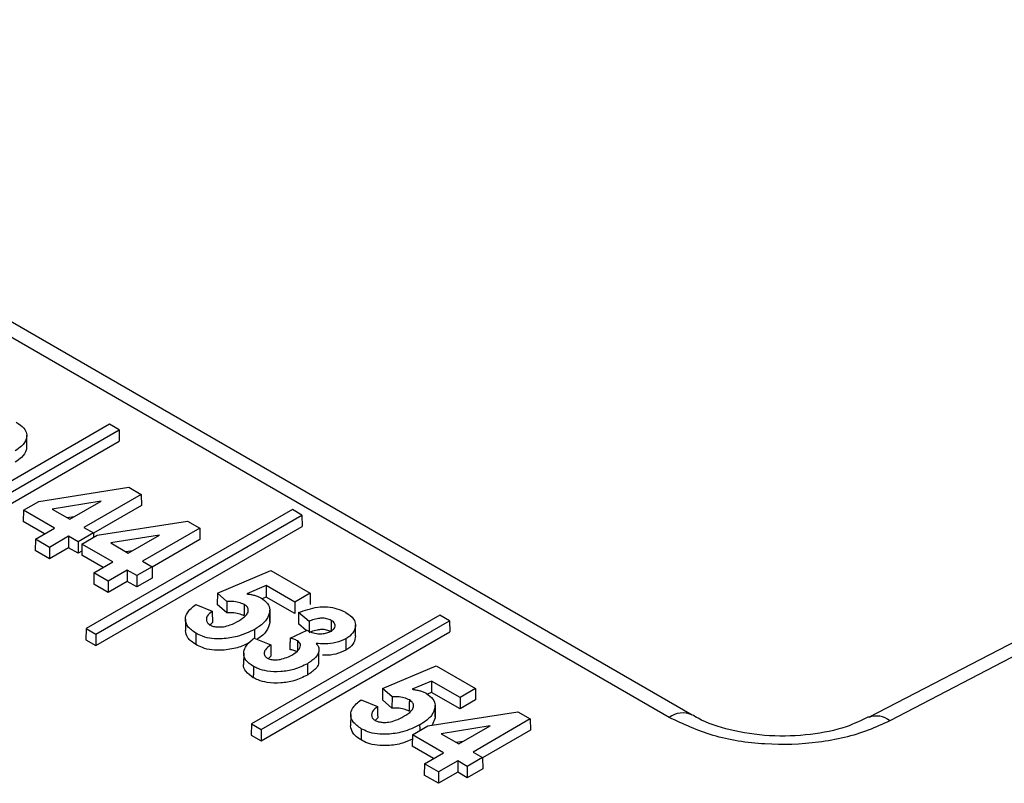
# Paper-space layout 'Sheet1' of a CAD drawing. Header units: millimetres. Extents: x -1 to 420, y -14 to 297.
# Tile 108 of 110: x 348.84 to 353.12, y 245.1 to 248.42. Entities that reach past the tile are written whole.
import ezdxf

# ---------------------------------------------------------------- set-up
doc = ezdxf.new("R2010")
doc.units = ezdxf.units.MM

psp = doc.layouts.new('Sheet1')

# ---------------------------------------------------------------- linework, layer by layer
at = {"color": 7, "linetype": 'Continuous', "lineweight": 25}
for p, q in [((351.6612, 245.3873), (346.4247, 248.4103)), ((351.7612, 245.3972), (346.5247, 248.4202)), ((355.2378, 246.7955), (352.5277, 245.387)), ((355.3301, 246.7813), (352.6199, 245.3728)), ((349.2274, 246.6614), (348.4079, 246.1883)), ((348.4496, 246.1642), (349.2691, 246.6373)), ((349.2691, 246.6373), (349.2274, 246.6614)), ((349.2691, 246.6373), (349.2698, 246.5883)), ((348.4496, 246.1148), (349.2698, 246.5883)), ((348.8688, 246.566), (348.8682, 246.615)), ((348.9205, 246.3265), (349.3124, 246.3878)), ((349.3124, 246.3878), (349.3659, 246.3569)), ((348.8537, 246.288), (348.9205, 246.3265)), ((349.1913, 246.3271), (348.9787, 246.2929)), ((349.0554, 246.2486), (349.1913, 246.3271)), ((349.3659, 246.3569), (349.1169, 246.2131)), ((349.3659, 246.3569), (349.3667, 246.3079)), ((348.8537, 246.288), (348.853, 246.239)), ((348.9886, 246.2101), (348.8537, 246.288)), ((348.9787, 246.2929), (349.0554, 246.2486)), ((350.0226, 246.291), (349.1263, 245.7735)), ((349.3667, 246.3079), (349.1584, 246.1877)), ((350.0643, 246.2669), (350.0226, 246.291)), ((348.9458, 246.1854), (348.853, 246.239)), ((349.0729, 246.2587), (349.0455, 246.2543)), ((349.168, 245.7495), (350.0643, 246.2669)), ((349.1747, 246.1797), (349.5666, 246.241)), ((349.5666, 246.241), (349.6202, 246.2101)), ((350.0643, 246.2669), (350.0651, 246.2179)), ((348.9056, 246.1622), (348.9886, 246.2101)), ((349.1169, 246.2131), (349.1584, 246.1891)), ((349.168, 245.7), (350.0651, 246.2179)), ((349.6202, 246.2101), (349.3711, 246.0663)), ((349.6202, 246.2101), (349.6209, 246.1611)), ((348.9056, 246.1622), (348.9049, 246.1132)), ((348.9671, 246.1267), (348.9056, 246.1622)), ((349.0502, 246.1746), (348.9671, 246.1267)), ((349.0917, 246.1506), (349.0502, 246.1746)), ((349.0502, 246.1746), (349.0502, 246.1252)), ((349.1584, 246.1891), (349.0917, 246.1506)), ((349.108, 246.1412), (349.1747, 246.1797)), ((349.1584, 246.1891), (349.1587, 246.1705)), ((349.4456, 246.1803), (349.233, 246.1461)), ((349.3096, 246.1018), (349.4456, 246.1803)), ((349.6209, 246.1611), (349.4127, 246.0409)), ((348.9671, 246.0772), (348.9049, 246.1132)), ((348.9671, 246.1267), (348.9671, 246.0772)), ((349.0502, 246.1252), (348.9671, 246.0772)), ((349.0917, 246.1012), (349.0502, 246.1252)), ((349.0917, 246.1506), (349.0917, 246.1012)), ((349.108, 246.1412), (349.1072, 246.0922)), ((349.2429, 246.0633), (349.108, 246.1412)), ((349.233, 246.1461), (349.3096, 246.1018)), ((349.3271, 246.1119), (349.2997, 246.1075)), ((349.1075, 246.1104), (349.0917, 246.1012)), ((349.2001, 246.0386), (349.1072, 246.0922)), ((349.1599, 246.0154), (349.2429, 246.0633)), ((349.3044, 246.0278), (349.2214, 245.9799)), ((349.3459, 246.0039), (349.3044, 246.0278)), ((349.3044, 246.0278), (349.3044, 245.9784)), ((349.4126, 246.0424), (349.3459, 246.0039)), ((349.3711, 246.0663), (349.4126, 246.0424)), ((349.4126, 246.0424), (349.4134, 245.9934)), ((349.6967, 245.9271), (349.9294, 246.0256)), ((349.9294, 246.0256), (350.0999, 245.9272)), ((349.1599, 246.0154), (349.1591, 245.9664)), ((349.2214, 245.9799), (349.1599, 246.0154)), ((349.3459, 246.0039), (349.3459, 245.9544)), ((349.4134, 245.9934), (349.3459, 245.9544)), ((349.2214, 245.9305), (349.1591, 245.9664)), ((349.2214, 245.9799), (349.2214, 245.9305)), ((349.3044, 245.9784), (349.2214, 245.9305)), ((349.3459, 245.9544), (349.3044, 245.9784)), ((349.9093, 245.9602), (349.8248, 245.9244)), ((350.0332, 245.8887), (349.9093, 245.9602)), ((349.9093, 245.9602), (349.9093, 245.9108)), ((349.6967, 245.9271), (349.6959, 245.8782)), ((349.7376, 245.8916), (349.6967, 245.9271)), ((349.9093, 245.9108), (349.8907, 245.9029)), ((350.0332, 245.8392), (349.9093, 245.9108)), ((350.0999, 245.9272), (350.0332, 245.8887)), ((350.0999, 245.9272), (350.1007, 245.8782)), ((349.6027, 245.8788), (349.6744, 245.8492)), ((349.7373, 245.8423), (349.6959, 245.8782)), ((349.7376, 245.8916), (349.7373, 245.8423)), ((350.0332, 245.8887), (350.0332, 245.8392)), ((349.5581, 245.8144), (349.5576, 245.7654)), ((350.6642, 245.8319), (349.8447, 245.3588)), ((349.9252, 245.8043), (349.9247, 245.8533)), ((350.0956, 245.8048), (350.0495, 245.8432)), ((350.7059, 245.8078), (350.6642, 245.8319)), ((349.1263, 245.7735), (349.1256, 245.7245)), ((349.1263, 245.7735), (349.168, 245.7495)), ((349.6752, 245.8003), (349.6623, 245.7875)), ((349.8864, 245.3347), (350.7059, 245.8078)), ((350.0833, 245.7655), (350.0488, 245.7943)), ((350.2975, 245.7415), (350.297, 245.7904)), ((350.7059, 245.8078), (350.7067, 245.7588)), ((349.168, 245.7495), (349.168, 245.7)), ((349.8569, 245.7321), (349.9287, 245.7025)), ((349.8864, 245.2853), (350.7067, 245.7588)), ((350.0129, 245.7322), (350.0867, 245.7671)), ((349.1256, 245.7245), (349.168, 245.7)), ((349.8115, 245.6672), (349.811, 245.6183)), ((349.9294, 245.6535), (349.9184, 245.6435)), ((350.1377, 245.6235), (350.1372, 245.6725)), ((350.4151, 245.5124), (350.6478, 245.6109)), ((350.6478, 245.6109), (350.8184, 245.5124)), ((350.4151, 245.5124), (350.4144, 245.4634)), ((350.456, 245.4769), (350.4151, 245.5124)), ((350.6277, 245.5455), (350.5432, 245.5097)), ((350.7516, 245.4739), (350.6277, 245.5455)), ((350.6277, 245.5455), (350.6277, 245.4961)), ((350.8184, 245.5124), (350.7516, 245.4739)), ((350.8184, 245.5124), (350.8191, 245.4634)), ((350.456, 245.4769), (350.4557, 245.4276)), ((350.6277, 245.4961), (350.6091, 245.4882)), ((350.7516, 245.4245), (350.6277, 245.4961)), ((350.7516, 245.4739), (350.7516, 245.4245)), ((350.3211, 245.4641), (350.3929, 245.4345)), ((350.4557, 245.4276), (350.4144, 245.4634)), ((350.6436, 245.3895), (350.6431, 245.4385)), ((350.8191, 245.4634), (350.7516, 245.4245)), ((350.2765, 245.3996), (350.276, 245.3506)), ((350.3936, 245.3856), (350.3807, 245.3728)), ((350.6116, 245.3503), (351.0035, 245.4116)), ((350.6436, 245.3856), (350.6303, 245.3532)), ((351.0035, 245.4116), (351.057, 245.3806)), ((351.7591, 245.3984), (351.7612, 245.3972)), ((349.8447, 245.3588), (349.844, 245.3098)), ((349.8447, 245.3588), (349.8864, 245.3347)), ((350.5448, 245.3117), (350.6116, 245.3503)), ((350.8824, 245.3509), (350.6698, 245.3166)), ((350.7464, 245.2724), (350.8824, 245.3509)), ((351.057, 245.3806), (350.808, 245.2369)), ((351.057, 245.3806), (351.0578, 245.3316)), ((349.844, 245.3098), (349.8864, 245.2853)), ((349.8864, 245.3347), (349.8864, 245.2853)), ((350.5448, 245.3117), (350.5441, 245.2627)), ((350.6797, 245.2339), (350.5448, 245.3117)), ((350.6698, 245.3166), (350.7464, 245.2724)), ((351.0578, 245.3316), (350.8495, 245.2114)), ((350.6369, 245.2092), (350.5441, 245.2627)), ((350.764, 245.2825), (350.7366, 245.2781)), ((350.5967, 245.1859), (350.6797, 245.2339)), ((350.8495, 245.2129), (350.7828, 245.1744)), ((350.808, 245.2369), (350.8495, 245.2129)), ((350.8495, 245.2129), (350.8502, 245.1639)), ((350.5967, 245.1859), (350.596, 245.1369)), ((350.6582, 245.1504), (350.5967, 245.1859)), ((350.7413, 245.1983), (350.6582, 245.1504)), ((350.7828, 245.1744), (350.7413, 245.1983)), ((350.7413, 245.1983), (350.7413, 245.1489)), ((350.7828, 245.1744), (350.7828, 245.125)), ((350.6582, 245.101), (350.596, 245.1369)), ((350.6582, 245.1504), (350.6582, 245.101)), ((350.7413, 245.1489), (350.6582, 245.101)), ((350.7828, 245.125), (350.7413, 245.1489)), ((350.8502, 245.1639), (350.7828, 245.125))]:
    psp.add_line(p, q, dxfattribs=at)
at = {"color": 7, "linetype": 'Continuous', "lineweight": 25, "flags": 128}
for points in [[(349.6744, 245.8492), (349.6747, 245.8319), (349.6749, 245.8161), (349.6752, 245.8003)], [(349.9246, 245.8493), (349.9248, 245.8346), (349.9249, 245.8199), (349.9251, 245.8003)], [(349.8576, 245.7693), (349.8578, 245.7546), (349.8579, 245.7398), (349.8579, 245.7316)], [(350.0956, 245.8048), (350.0955, 245.7851), (350.0955, 245.7703), (350.0955, 245.7626)], [(350.2551, 245.7292), (350.2552, 245.7144), (350.2553, 245.6996), (350.2554, 245.68)], [(349.9287, 245.7025), (349.9289, 245.6872), (349.9292, 245.6704), (349.9294, 245.6535)], [(350.0446, 245.7203), (350.0445, 245.7047), (350.0444, 245.6879), (350.0442, 245.6711)], [(350.3929, 245.4345), (350.3931, 245.4172), (350.3934, 245.4014), (350.3936, 245.3856)], [(350.643, 245.4346), (350.6432, 245.4199), (350.6434, 245.4052), (350.6436, 245.3856)], [(350.5761, 245.3546), (350.5762, 245.3398), (350.5762, 245.3299)]]:
    psp.add_lwpolyline(points, dxfattribs=at)
at = {"color": 8, "linetype": 'Continuous', "lineweight": 25}
for centre, radius, start, end in [((351.7196, 245.3095), 0.0973, 66.0334, 126.8614), ((352.5614, 245.2996), 0.0937, 51.3668, 110.78)]:
    psp.add_arc(centre, radius, start, end, dxfattribs=at)
at = {"color": 7, "linetype": 'Continuous', "lineweight": 25}
for points, knots in [([(348.8218, 246.671), (348.8344, 246.6627), (348.8561, 246.6484), (348.8699, 246.6221), (348.8666, 246.595), (348.8501, 246.5679), (348.8271, 246.5527), (348.817, 246.546)], [0, 0, 0, 0, 0.23471, 0.402369, 0.570142, 0.810479, 1, 1, 1, 1]), ([(348.8674, 246.566), (348.8673, 246.5605), (348.8672, 246.5437), (348.8503, 246.5188), (348.8274, 246.5035), (348.8174, 246.4968)], [0, 0, 0, 0, 0.21523, 0.654033, 1, 1, 1, 1]), ([(349.8248, 245.9244), (349.8304, 245.9236), (349.8416, 245.9221), (349.8579, 245.9186), (349.873, 245.9136), (349.8817, 245.9091), (349.8861, 245.9068)], [0, 0, 0, 0, 0.249208, 0.498911, 0.745919, 1, 1, 1, 1]), ([(349.8861, 245.9068), (349.8972, 245.899), (349.9186, 245.8839), (349.9248, 245.8623), (349.9247, 245.8512), (349.9246, 245.8493)], [0, 0, 0, 0, 0.474481, 0.911005, 1, 1, 1, 1]), ([(349.6036, 245.7533), (349.5902, 245.7627), (349.5648, 245.7804), (349.5551, 245.813), (349.5653, 245.8473), (349.5885, 245.8669), (349.6027, 245.8788)], [0, 0, 0, 0, 0.2597, 0.491868, 0.690505, 1, 1, 1, 1]), ([(349.8128, 245.8781), (349.8053, 245.8816), (349.7902, 245.8886), (349.7629, 245.8922), (349.7455, 245.8918), (349.7376, 245.8916)], [0, 0, 0, 0, 0.353362, 0.707533, 1, 1, 1, 1]), ([(349.7894, 245.807), (349.8012, 245.8143), (349.8188, 245.8254), (349.8314, 245.8442), (349.832, 245.859), (349.8242, 245.8708), (349.8159, 245.8761), (349.8128, 245.8781)], [0, 0, 0, 0, 0.367482, 0.550126, 0.734016, 0.902933, 1, 1, 1, 1]), ([(349.8128, 245.8781), (349.8128, 245.8716), (349.8127, 245.8601), (349.8126, 245.8437), (349.8125, 245.8338), (349.8124, 245.8289)], [0, 0, 0, 0, 0.397904, 0.698952, 1, 1, 1, 1]), ([(350.0495, 245.8432), (350.0765, 245.853), (350.1156, 245.8673), (350.1764, 245.8688), (350.2176, 245.8613), (350.2422, 245.8507), (350.2539, 245.8442), (350.2553, 245.8435)], [0, 0, 0, 0, 0.412213, 0.599036, 0.785849, 0.973941, 1, 1, 1, 1]), ([(349.6744, 245.8492), (349.666, 245.8424), (349.6524, 245.8314), (349.6478, 245.814), (349.6502, 245.8001), (349.6592, 245.7931), (349.6639, 245.7895)], [0, 0, 0, 0, 0.378903, 0.60705, 0.797182, 1, 1, 1, 1]), ([(349.8124, 245.8289), (349.805, 245.8324), (349.79, 245.8393), (349.7628, 245.8429), (349.7453, 245.8425), (349.7373, 245.8423)], [0, 0, 0, 0, 0.351576, 0.703994, 1, 1, 1, 1]), ([(349.9246, 245.8493), (349.921, 245.8362), (349.914, 245.8104), (349.8832, 245.7849), (349.8629, 245.7725), (349.8576, 245.7693)], [0, 0, 0, 0, 0.434104, 0.854268, 1, 1, 1, 1]), ([(350.0495, 245.8432), (350.0494, 245.8351), (350.0491, 245.8188), (350.0489, 245.8025), (350.0488, 245.7943)], [0, 0, 0, 0, 0.500024, 1, 1, 1, 1]), ([(350.192, 245.809), (350.1856, 245.8119), (350.1734, 245.8174), (350.151, 245.8191), (350.1275, 245.8169), (350.1093, 245.811), (350.0986, 245.8062), (350.0956, 245.8048)], [0, 0, 0, 0, 0.227011, 0.426416, 0.616268, 0.891149, 1, 1, 1, 1]), ([(350.2553, 245.8435), (350.2683, 245.8345), (350.2903, 245.8193), (350.2997, 245.7893), (350.2921, 245.761), (350.2732, 245.7402), (350.2581, 245.731), (350.2551, 245.7292)], [0, 0, 0, 0, 0.271994, 0.458941, 0.700293, 0.93953, 1, 1, 1, 1]), ([(349.8576, 245.7693), (349.834, 245.7583), (349.7925, 245.739), (349.7258, 245.728), (349.6728, 245.7286), (349.6329, 245.7381), (349.6127, 245.7486), (349.6036, 245.7533)], [0, 0, 0, 0, 0.318308, 0.557368, 0.714235, 0.871505, 1, 1, 1, 1]), ([(349.6639, 245.7895), (349.6688, 245.7872), (349.6787, 245.7825), (349.6998, 245.7799), (349.7257, 245.7813), (349.7581, 245.7901), (349.7778, 245.8007), (349.7894, 245.807)], [0, 0, 0, 0, 0.132017, 0.264946, 0.438407, 0.668787, 1, 1, 1, 1]), ([(349.9251, 245.8003), (349.9215, 245.7872), (349.9144, 245.7614), (349.887, 245.7382), (349.8705, 245.728), (349.869, 245.727)], [0, 0, 0, 0, 0.484593, 0.953498, 1, 1, 1, 1]), ([(350.1916, 245.7598), (350.1852, 245.7627), (350.1731, 245.7682), (350.1507, 245.7698), (350.1274, 245.7675), (350.1093, 245.7616), (350.0986, 245.7568), (350.0955, 245.7554)], [0, 0, 0, 0, 0.227526, 0.425201, 0.614067, 0.888756, 1, 1, 1, 1]), ([(350.1901, 245.7627), (350.1953, 245.7662), (350.2044, 245.7722), (350.2099, 245.7833), (350.2087, 245.7935), (350.2024, 245.8024), (350.1952, 245.8069), (350.192, 245.809)], [0, 0, 0, 0, 0.264626, 0.456487, 0.648787, 0.840914, 1, 1, 1, 1]), ([(350.192, 245.809), (350.192, 245.8025), (350.1919, 245.7911), (350.1917, 245.7747), (350.1917, 245.7647), (350.1916, 245.7598)], [0, 0, 0, 0, 0.394277, 0.697114, 1, 1, 1, 1]), ([(349.6032, 245.7041), (349.5894, 245.7135), (349.5633, 245.7313), (349.5594, 245.7545), (349.5576, 245.7654)], [0, 0, 0, 0, 0.528827, 1, 1, 1, 1]), ([(349.6036, 245.7533), (349.6035, 245.7484), (349.6035, 245.7385), (349.6033, 245.7221), (349.6032, 245.7106), (349.6032, 245.7041)], [0, 0, 0, 0, 0.300005, 0.60001, 1, 1, 1, 1]), ([(349.8534, 245.6091), (349.841, 245.6179), (349.8175, 245.6345), (349.8089, 245.6655), (349.8172, 245.6965), (349.8377, 245.7181), (349.8538, 245.7298), (349.8569, 245.7321)], [0, 0, 0, 0, 0.247443, 0.467718, 0.668679, 0.936702, 1, 1, 1, 1]), ([(350.0129, 245.7322), (350.0128, 245.7269), (350.0125, 245.716), (350.0122, 245.6997), (350.012, 245.6887), (350.0119, 245.6831)], [0, 0, 0, 0, 0.32633, 0.663139, 1, 1, 1, 1]), ([(350.0446, 245.7203), (350.0422, 245.7216), (350.0374, 245.7242), (350.0268, 245.7282), (350.0184, 245.7306), (350.0129, 245.7322)], [0, 0, 0, 0, 0.257662, 0.51561, 1, 1, 1, 1]), ([(350.0867, 245.7671), (350.0917, 245.7643), (350.1035, 245.7578), (350.1221, 245.7521), (350.1355, 245.751), (350.1395, 245.7507)], [0, 0, 0, 0, 0.337683, 0.802697, 1, 1, 1, 1]), ([(350.2551, 245.7292), (350.2414, 245.7228), (350.2149, 245.7103), (350.1673, 245.7056), (350.1387, 245.7081), (350.1262, 245.7092)], [0, 0, 0, 0, 0.375048, 0.727611, 1, 1, 1, 1]), ([(350.1395, 245.7507), (350.1473, 245.7508), (350.1623, 245.7512), (350.1791, 245.7568), (350.1872, 245.7611), (350.1901, 245.7627)], [0, 0, 0, 0, 0.410458, 0.789338, 1, 1, 1, 1]), ([(350.2971, 245.7415), (350.2959, 245.7316), (350.2933, 245.7116), (350.2736, 245.691), (350.2585, 245.6818), (350.2554, 245.68)], [0, 0, 0, 0, 0.436013, 0.886088, 1, 1, 1, 1]), ([(349.8347, 245.7109), (349.8183, 245.7034), (349.7839, 245.6877), (349.7258, 245.6788), (349.6726, 245.6793), (349.6326, 245.6889), (349.6123, 245.6994), (349.6032, 245.7041)], [0, 0, 0, 0, 0.243069, 0.508386, 0.682699, 0.857451, 1, 1, 1, 1]), ([(349.9287, 245.7025), (349.9198, 245.6958), (349.9063, 245.6856), (349.8991, 245.6688), (349.9004, 245.6565), (349.908, 245.649), (349.9127, 245.6459), (349.9137, 245.6453)], [0, 0, 0, 0, 0.39406, 0.598648, 0.804723, 0.961794, 1, 1, 1, 1]), ([(350.0442, 245.6711), (350.0418, 245.6724), (350.037, 245.675), (350.0262, 245.679), (350.0176, 245.6815), (350.0119, 245.6831)], [0, 0, 0, 0, 0.253442, 0.507139, 1, 1, 1, 1]), ([(350.0228, 245.6601), (350.0329, 245.6667), (350.0484, 245.6767), (350.058, 245.6933), (350.0586, 245.7047), (350.0539, 245.714), (350.0477, 245.7182), (350.0446, 245.7203)], [0, 0, 0, 0, 0.381704, 0.584613, 0.757272, 0.880542, 1, 1, 1, 1]), ([(350.1262, 245.7092), (350.131, 245.7027), (350.1402, 245.6899), (350.1375, 245.6685), (350.1234, 245.6439), (350.1015, 245.6296), (350.0879, 245.6207)], [0, 0, 0, 0, 0.215558, 0.420828, 0.640674, 1, 1, 1, 1]), ([(349.9137, 245.6453), (349.9184, 245.6431), (349.928, 245.6388), (349.9482, 245.637), (349.973, 245.6395), (349.9994, 245.6475), (350.0152, 245.656), (350.0228, 245.6601)], [0, 0, 0, 0, 0.145281, 0.290651, 0.477983, 0.748642, 1, 1, 1, 1]), ([(350.2554, 245.68), (350.2417, 245.6736), (350.2152, 245.6612), (350.1766, 245.6566), (350.1569, 245.658), (350.1534, 245.6583)], [0, 0, 0, 0, 0.467467, 0.906463, 1, 1, 1, 1]), ([(349.853, 245.5599), (349.8409, 245.5687), (349.8182, 245.5853), (349.8084, 245.6077), (349.8112, 245.6179), (349.8113, 245.6182)], [0, 0, 0, 0, 0.520859, 0.98427, 1, 1, 1, 1]), ([(349.8534, 245.6091), (349.8533, 245.6042), (349.8532, 245.5943), (349.8531, 245.5779), (349.853, 245.5664), (349.853, 245.5599)], [0, 0, 0, 0, 0.300005, 0.60001, 1, 1, 1, 1]), ([(350.0879, 245.6207), (350.0693, 245.6115), (350.0355, 245.5948), (349.9724, 245.5848), (349.9175, 245.5864), (349.8772, 245.5967), (349.8599, 245.6057), (349.8534, 245.6091)], [0, 0, 0, 0, 0.278797, 0.50563, 0.73261, 0.899446, 1, 1, 1, 1]), ([(350.0879, 245.6207), (350.0879, 245.6158), (350.088, 245.6059), (350.0881, 245.5895), (350.0882, 245.578), (350.0883, 245.5715)], [0, 0, 0, 0, 0.300005, 0.60001, 1, 1, 1, 1]), ([(350.137, 245.6235), (350.1369, 245.6224), (350.1366, 245.6141), (350.1228, 245.5948), (350.1015, 245.5804), (350.0883, 245.5715)], [0, 0, 0, 0, 0.055404, 0.41495, 1, 1, 1, 1]), ([(350.0883, 245.5715), (350.0696, 245.5623), (350.0358, 245.5455), (349.9727, 245.5355), (349.9176, 245.5371), (349.877, 245.5474), (349.8596, 245.5564), (349.853, 245.5599)], [0, 0, 0, 0, 0.277888, 0.504722, 0.731713, 0.898791, 1, 1, 1, 1]), ([(350.5312, 245.4634), (350.5237, 245.4669), (350.5086, 245.4738), (350.4814, 245.4775), (350.4639, 245.4771), (350.456, 245.4769)], [0, 0, 0, 0, 0.353374, 0.707538, 1, 1, 1, 1]), ([(350.5432, 245.5097), (350.5488, 245.5089), (350.56, 245.5073), (350.5763, 245.5039), (350.5915, 245.4988), (350.6001, 245.4944), (350.6045, 245.4921)], [0, 0, 0, 0, 0.249203, 0.49892, 0.745903, 1, 1, 1, 1]), ([(350.6045, 245.4921), (350.6157, 245.4842), (350.637, 245.4692), (350.6433, 245.4475), (350.6431, 245.4365), (350.643, 245.4346)], [0, 0, 0, 0, 0.474474, 0.911004, 1, 1, 1, 1]), ([(350.322, 245.3385), (350.3086, 245.3479), (350.2832, 245.3657), (350.2736, 245.3983), (350.2837, 245.4325), (350.3069, 245.4522), (350.3211, 245.4641)], [0, 0, 0, 0, 0.259694, 0.491868, 0.690504, 1, 1, 1, 1]), ([(350.3929, 245.4345), (350.3844, 245.4277), (350.3708, 245.4167), (350.3662, 245.3992), (350.3686, 245.3854), (350.3776, 245.3784), (350.3823, 245.3748)], [0, 0, 0, 0, 0.378904, 0.607051, 0.797194, 1, 1, 1, 1]), ([(350.5309, 245.4142), (350.5234, 245.4176), (350.5084, 245.4246), (350.4812, 245.4282), (350.4637, 245.4278), (350.4557, 245.4276)], [0, 0, 0, 0, 0.351587, 0.703999, 1, 1, 1, 1]), ([(350.5078, 245.3922), (350.5196, 245.3996), (350.5373, 245.4106), (350.5499, 245.4295), (350.5504, 245.4443), (350.5426, 245.456), (350.5343, 245.4614), (350.5312, 245.4634)], [0, 0, 0, 0, 0.367485, 0.55013, 0.734015, 0.902943, 1, 1, 1, 1]), ([(350.5312, 245.4634), (350.5312, 245.4568), (350.5311, 245.4454), (350.531, 245.429), (350.5309, 245.4191), (350.5309, 245.4142)], [0, 0, 0, 0, 0.397904, 0.698952, 1, 1, 1, 1]), ([(350.643, 245.4346), (350.6395, 245.4215), (350.6324, 245.3957), (350.6016, 245.3702), (350.5813, 245.3578), (350.5761, 245.3546)], [0, 0, 0, 0, 0.434108, 0.854268, 1, 1, 1, 1]), ([(350.3823, 245.3748), (350.3872, 245.3724), (350.3972, 245.3678), (350.4183, 245.3652), (350.4441, 245.3666), (350.4766, 245.3753), (350.4962, 245.386), (350.5078, 245.3922)], [0, 0, 0, 0, 0.132017, 0.264946, 0.438407, 0.668787, 1, 1, 1, 1]), ([(352.6199, 245.3728), (352.5895, 245.3585), (352.4984, 245.3158), (352.3128, 245.2725), (352.0763, 245.2646), (351.8438, 245.3008), (351.7221, 245.3585), (351.6612, 245.3873)], [0, 0, 0, 0, 0.111619, 0.333659, 0.555725, 0.777863, 1, 1, 1, 1]), ([(352.5274, 245.3899), (352.4962, 245.3745), (352.4249, 245.3392), (352.2737, 245.3088), (352.0964, 245.302), (351.9212, 245.3296), (351.8172, 245.3652), (351.7682, 245.3939), (351.7594, 245.3991)], [0, 0, 0, 0, 0.149802, 0.343201, 0.548216, 0.753683, 0.95577, 1, 1, 1, 1]), ([(350.3216, 245.2893), (350.3078, 245.2988), (350.2817, 245.3166), (350.2779, 245.3397), (350.2761, 245.3506)], [0, 0, 0, 0, 0.528827, 1, 1, 1, 1]), ([(350.5761, 245.3546), (350.5524, 245.3436), (350.5109, 245.3242), (350.4443, 245.3132), (350.3912, 245.3139), (350.3513, 245.3234), (350.3311, 245.3338), (350.322, 245.3385)], [0, 0, 0, 0, 0.318307, 0.557368, 0.714231, 0.871506, 1, 1, 1, 1]), ([(350.322, 245.3385), (350.3219, 245.3336), (350.3219, 245.3238), (350.3217, 245.3074), (350.3217, 245.2959), (350.3216, 245.2893)], [0, 0, 0, 0, 0.300005, 0.60001, 1, 1, 1, 1]), ([(350.5445, 245.2927), (350.5308, 245.2865), (350.499, 245.2722), (350.4442, 245.2641), (350.3911, 245.2646), (350.351, 245.2741), (350.3307, 245.2846), (350.3216, 245.2893)], [0, 0, 0, 0, 0.210883, 0.487482, 0.669208, 0.85139, 1, 1, 1, 1])]:
    psp.add_open_spline(points, degree=3, knots=knots, dxfattribs=at)

doc.saveas('drawing.dxf')
